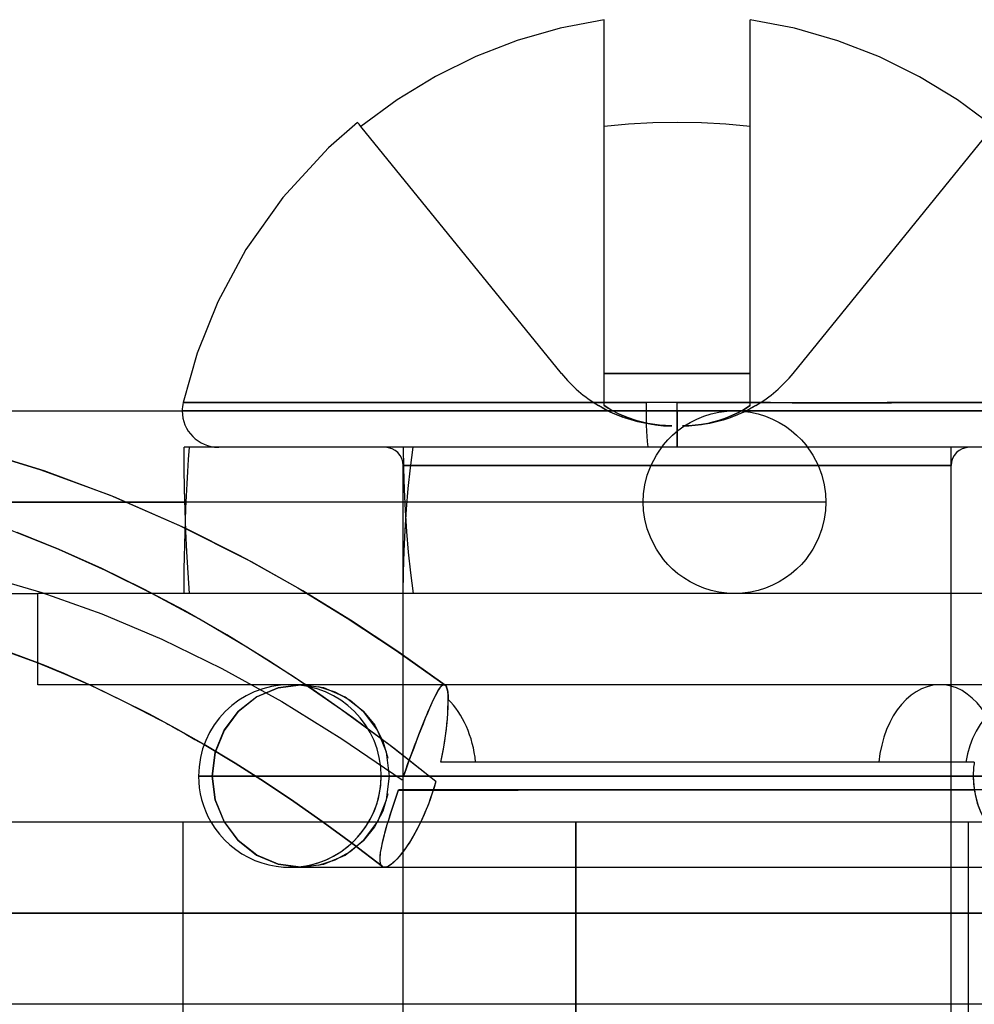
# Model space of a CAD drawing. Header units: millimetres. Extents: x -49.5 to 48, y -16 to 42.2.
# Tile 32 of 34: x 13 to 18.2, y 36.8 to 42.2. Entities that reach past the tile are written whole.
import ezdxf

# ---------------------------------------------------------------- set-up
doc = ezdxf.new("R2010")
doc.units = ezdxf.units.MM
doc.layers.add('MAIN-1', color=7, linetype='Continuous')
doc.layers.add('MAIN-2', color=7, linetype='Continuous')

msp = doc.modelspace()

# ---------------------------------------------------------------- linework, layer by layer
at = {"layer": 'MAIN-1'}
for p, q in [((16.2, 42.151), (15.9589, 42.1045)), ((16.2, 42.1041), (16.2, 42.151)), ((17.2424, 42.1041), (17, 42.151)), ((17, 42.1041), (17, 42.151)), ((15.9589, 42.1045), (15.7246, 42.0371)), ((16.2, 42.0358), (16.2, 42.1041)), ((17, 42.0358), (17, 42.1041)), ((17.479, 42.0358), (17.2424, 42.1041)), ((15.7246, 42.0371), (15.497, 41.9491)), ((16.2, 41.947), (16.2, 42.0358)), ((17, 41.947), (17, 42.0358)), ((17.7077, 41.947), (17.479, 42.0358)), ((15.497, 41.9491), (15.277, 41.8406)), ((16.2, 41.8389), (16.2, 41.947)), ((17, 41.8389), (17, 41.947)), ((17.9264, 41.8389), (17.7077, 41.947)), ((15.277, 41.8406), (15.0667, 41.7124)), ((16.2, 41.7118), (16.2, 41.8389)), ((17, 41.7118), (17, 41.8389)), ((18.1345, 41.7118), (17.9264, 41.8389)), ((15.0667, 41.7124), (14.8683, 41.5656)), ((16.2, 41.5656), (16.2, 41.7118)), ((17, 41.5656), (17, 41.7118)), ((18.3317, 41.5656), (18.1345, 41.7118)), ((14.85, 41.588), (14.6916, 41.4491)), ((14.8504, 41.5875), (14.8499, 41.5882)), ((14.8519, 41.5856), (14.8504, 41.5875)), ((14.8545, 41.5825), (14.8519, 41.5856)), ((14.8581, 41.5781), (14.8545, 41.5825)), ((14.8627, 41.5725), (14.8581, 41.5781)), ((14.8683, 41.5656), (14.8627, 41.5725)), ((16.3333, 41.5781), (16.2, 41.5656)), ((16.4667, 41.5856), (16.3333, 41.5781)), ((16.6, 41.5882), (16.4667, 41.5856)), ((16.7333, 41.5856), (16.6, 41.5882)), ((16.8667, 41.5781), (16.7333, 41.5856)), ((17, 41.5656), (16.8667, 41.5781)), ((14.6916, 41.4491), (14.4401, 41.1768)), ((14.4401, 41.1768), (14.2387, 40.8924)), ((14.2387, 40.8924), (14.0841, 40.6057)), ((14.0841, 40.6057), (13.9713, 40.3244)), ((13.9713, 40.3244), (13.8947, 40.054)), ((12.8408, 40.0093), (13.3789, 40.0093)), ((13.3789, 40.0093), (13.8896, 40.0093)), ((13.8896, 40.0093), (16.6, 40.0093)), ((16.6, 40.0093), (13.8896, 40.0093)), ((13.8975, 40.054), (13.8947, 40.054)), ((13.9063, 40.054), (13.8975, 40.054)), ((13.9214, 40.054), (13.9063, 40.054)), ((13.9429, 40.054), (13.9214, 40.054)), ((13.9711, 40.054), (13.9429, 40.054)), ((14.0062, 40.054), (13.9711, 40.054)), ((14.0483, 40.054), (14.0062, 40.054)), ((14.0976, 40.054), (14.0483, 40.054)), ((14.154, 40.054), (14.0976, 40.054)), ((14.2175, 40.054), (14.154, 40.054)), ((14.288, 40.054), (14.2175, 40.054)), ((14.3655, 40.054), (14.288, 40.054)), ((14.4496, 40.054), (14.3655, 40.054)), ((14.5401, 40.054), (14.4496, 40.054)), ((14.6366, 40.054), (14.5401, 40.054)), ((14.7388, 40.054), (14.6366, 40.054)), ((14.8463, 40.054), (14.7388, 40.054)), ((14.9585, 40.054), (14.8463, 40.054)), ((15.075, 40.054), (14.9585, 40.054)), ((15.1951, 40.054), (15.075, 40.054)), ((15.3184, 40.054), (15.1951, 40.054)), ((15.4442, 40.054), (15.3184, 40.054)), ((15.572, 40.054), (15.4442, 40.054)), ((15.7012, 40.054), (15.572, 40.054)), ((15.8312, 40.054), (15.7012, 40.054)), ((15.9615, 40.054), (15.8312, 40.054)), ((16.0915, 40.054), (15.9615, 40.054)), ((16.2208, 40.054), (16.0915, 40.054)), ((16.349, 40.054), (16.2208, 40.054)), ((16.4755, 40.054), (16.349, 40.054)), ((16.6, 40.054), (16.4755, 40.054)), ((16.6, 40.0093), (16.6, 40.054)), ((16.6, 40.054), (16.7247, 40.0539)), ((16.6, 40.0093), (16.6, 39.8093)), ((16.7106, 40.0093), (16.6, 40.0093)), ((16.6501, 40.0093), (16.6, 40.0093)), ((16.7012, 40.0093), (16.6501, 40.0093)), ((16.7531, 40.0093), (16.7012, 40.0093)), ((16.8255, 40.0093), (16.7106, 40.0093)), ((16.7247, 40.0539), (16.8517, 40.0539)), ((16.806, 40.0093), (16.7531, 40.0093)), ((16.8597, 40.0093), (16.806, 40.0093)), ((16.9446, 40.0093), (16.8255, 40.0093)), ((16.8517, 40.0539), (16.9806, 40.0538)), ((16.9143, 40.0093), (16.8597, 40.0093)), ((17.0678, 40.0093), (16.9446, 40.0093)), ((16.9806, 40.0538), (17.111, 40.0538)), ((17.195, 40.0093), (17.0678, 40.0093)), ((17.111, 40.0538), (17.2427, 40.0537)), ((17.3257, 40.0093), (17.195, 40.0093)), ((17.2427, 40.0537), (17.3751, 40.0537)), ((17.4597, 40.0093), (17.3257, 40.0093)), ((17.3751, 40.0537), (17.508, 40.0537)), ((17.5964, 40.0093), (17.4597, 40.0093)), ((17.508, 40.0537), (17.6409, 40.0537)), ((17.7352, 40.0093), (17.5964, 40.0093)), ((17.6409, 40.0537), (17.7731, 40.0537)), ((17.8755, 40.0093), (17.7352, 40.0093)), ((17.7731, 40.0537), (17.9042, 40.0538)), ((18.0163, 40.0093), (17.8755, 40.0093)), ((17.9042, 40.0538), (18.0336, 40.0539)), ((18.1566, 40.0093), (18.0163, 40.0093)), ((18.0336, 40.0539), (18.1607, 40.0539)), ((18.2953, 40.0093), (18.1566, 40.0093)), ((18.1607, 40.0539), (18.3107, 40.0539)), ((13.1332, 39.6808), (12.7462, 39.7988)), ((13.9006, 39.6946), (13.9, 39.8093)), ((19.3, 39.8093), (13.9, 39.8093)), ((13.9024, 39.58), (13.9006, 39.6946)), ((13.5147, 39.5387), (13.1332, 39.6808)), ((13.9055, 39.4654), (13.9024, 39.58)), ((13.9059, 39.3657), (13.5147, 39.5387)), ((13.5861, 39.5093), (13.9042, 39.5093)), ((13.9097, 39.351), (13.9055, 39.4654)), ((13.9052, 39.3427), (13.9074, 39.4093)), ((13.2136, 39.2498), (12.958, 39.3523)), ((13.9033, 39.276), (13.9052, 39.3427)), ((13.9152, 39.2367), (13.9097, 39.351)), ((13.9019, 39.2093), (13.9033, 39.276)), ((13.469, 39.1355), (13.2136, 39.2498)), ((13.9008, 39.1426), (13.9019, 39.2093)), ((13.9219, 39.1228), (13.9152, 39.2367)), ((13.7242, 39.0093), (13.469, 39.1355)), ((13.9002, 39.0759), (13.9008, 39.1426)), ((13.9298, 39.0093), (13.9219, 39.1228)), ((13.9, 39.0093), (13.9002, 39.0759)), ((20.1, 39.0093), (13.1, 39.0093)), ((13.1, 38.5093), (13.1, 39.0093)), ((12.7415, 38.7591), (13.1, 38.6296)), ((13.1, 38.6296), (12.7841, 38.7452)), ((20.1, 38.5093), (13.1, 38.5093)), ((13.5525, 38.4271), (13.3813, 38.5093)), ((13.7067, 38.3494), (13.5525, 38.4271)), ((13.7538, 38.3247), (13.7067, 38.3494)), ((13.7916, 38.3044), (13.7538, 38.3247)), ((13.8542, 38.2696), (13.7916, 38.3044)), ((13.7994, 38.3001), (13.811, 38.2938)), ((13.811, 38.2938), (13.8329, 38.2816)), ((13.8329, 38.2816), (13.8673, 38.2623)), ((14.0096, 38.181), (13.8542, 38.2696)), ((13.8673, 38.2623), (13.9105, 38.2378)), ((13.9105, 38.2378), (13.9591, 38.2101)), ((13.9591, 38.2101), (14.0096, 38.181)), ((13.9792, 38.0093), (19.146, 38.0093)), ((-23.9555, 37.7591), (16.0445, 37.7591)), ((16.0445, 37.7591), (21.0445, 37.7591)), ((16.0445, 37.7591), (16.0445, 33.7591))]:
    msp.add_line(p, q, dxfattribs=at)
for centre, radius, start, end in [((14.0896, 40.0093), 0.2, 167.0877, 180), ((14.0896, 40.0093), 0.2, 180, 269.254), ((14.4792, 38.0093), 0.5, 90, 180), ((14.4792, 38.0093), 0.5, 180, 210.0217)]:
    msp.add_arc(centre, radius, start, end, dxfattribs=at)
at = {"layer": 'MAIN-2'}
for p, q in [((15.9659, 40.2144), (14.8683, 41.5656)), ((16.2, 40.2144), (16.2, 41.5656)), ((17, 40.2144), (17, 41.5656)), ((17.2341, 40.2144), (18.3317, 41.5656)), ((15.9659, 40.2144), (15.9659, 40.2144)), ((15.9659, 40.2144), (15.9659, 40.2144)), ((16.2, 40.0379), (16.2, 40.2144)), ((17, 40.2144), (16.2, 40.2144)), ((16.2, 40.2144), (17, 40.2144)), ((17, 40.2144), (16.2, 40.2144)), ((16.2, 40.2144), (17, 40.2144)), ((17, 40.0379), (17, 40.2144)), ((17.2341, 40.2144), (17.2341, 40.2144)), ((17.2341, 40.2144), (17.2341, 40.2144)), ((16.4299, 40.0093), (13.8896, 40.0093)), ((16.4299, 40.0093), (13.8896, 40.0093)), ((13.8896, 40.0093), (14.7642, 40.0093)), ((13.8947, 40.054), (13.8982, 40.054)), ((13.8975, 40.054), (13.8947, 40.054)), ((13.8947, 40.054), (13.8982, 40.054)), ((13.9063, 40.054), (13.8975, 40.054)), ((13.8982, 40.054), (13.9091, 40.054)), ((13.8982, 40.054), (13.9091, 40.054)), ((13.9214, 40.054), (13.9063, 40.054)), ((13.9091, 40.054), (13.9277, 40.054)), ((13.9091, 40.054), (13.9277, 40.054)), ((13.9429, 40.054), (13.9214, 40.054)), ((13.9277, 40.054), (13.9544, 40.054)), ((13.9277, 40.054), (13.9544, 40.054)), ((13.9711, 40.054), (13.9429, 40.054)), ((13.9544, 40.054), (13.9894, 40.054)), ((13.9544, 40.054), (13.9894, 40.054)), ((14.0062, 40.054), (13.9711, 40.054)), ((13.9894, 40.054), (14.0328, 40.054)), ((13.9894, 40.054), (14.0328, 40.054)), ((14.0483, 40.054), (14.0062, 40.054)), ((14.0328, 40.054), (14.0849, 40.054)), ((14.0328, 40.054), (14.0849, 40.054)), ((14.0976, 40.054), (14.0483, 40.054)), ((14.0849, 40.054), (14.1456, 40.054)), ((14.0849, 40.054), (14.1456, 40.054)), ((14.154, 40.054), (14.0976, 40.054)), ((14.1456, 40.054), (14.215, 40.054)), ((14.1456, 40.054), (14.215, 40.054)), ((14.2175, 40.054), (14.154, 40.054)), ((14.215, 40.054), (14.2928, 40.054)), ((14.215, 40.054), (14.2928, 40.054)), ((14.288, 40.054), (14.2175, 40.054)), ((14.3655, 40.054), (14.288, 40.054)), ((14.2928, 40.054), (14.3789, 40.054)), ((14.2928, 40.054), (14.3789, 40.054)), ((14.4496, 40.054), (14.3655, 40.054)), ((14.3789, 40.054), (14.4729, 40.054)), ((14.3789, 40.054), (14.4729, 40.054)), ((14.5401, 40.054), (14.4496, 40.054)), ((14.4729, 40.054), (14.5745, 40.054)), ((14.4729, 40.054), (14.5745, 40.054)), ((14.6366, 40.054), (14.5401, 40.054)), ((14.5745, 40.054), (14.6831, 40.054)), ((14.5745, 40.054), (14.6831, 40.054)), ((14.7388, 40.054), (14.6366, 40.054)), ((14.6831, 40.054), (14.7982, 40.054)), ((14.6831, 40.054), (14.7982, 40.054)), ((14.8463, 40.054), (14.7388, 40.054)), ((14.7642, 40.0093), (15.5132, 40.0093)), ((14.7982, 40.054), (14.9192, 40.054)), ((14.7982, 40.054), (14.9192, 40.054)), ((14.9585, 40.054), (14.8463, 40.054)), ((14.9192, 40.054), (15.0453, 40.054)), ((14.9192, 40.054), (15.0453, 40.054)), ((15.075, 40.054), (14.9585, 40.054)), ((15.0453, 40.054), (15.1759, 40.054)), ((15.0453, 40.054), (15.1759, 40.054)), ((15.1951, 40.054), (15.075, 40.054)), ((15.1759, 40.054), (15.3103, 40.054)), ((15.1759, 40.054), (15.3103, 40.054)), ((15.3184, 40.054), (15.1951, 40.054)), ((15.3103, 40.054), (15.4476, 40.054)), ((15.3103, 40.054), (15.4476, 40.054)), ((15.4442, 40.054), (15.3184, 40.054)), ((15.572, 40.054), (15.4442, 40.054)), ((15.4476, 40.054), (15.5871, 40.054)), ((15.4476, 40.054), (15.5871, 40.054)), ((15.5132, 40.0093), (16.1141, 40.0093)), ((15.7012, 40.054), (15.572, 40.054)), ((15.5871, 40.054), (15.7281, 40.054)), ((15.5871, 40.054), (15.7281, 40.054)), ((15.8312, 40.054), (15.7012, 40.054)), ((15.7281, 40.054), (15.8697, 40.054)), ((15.7281, 40.054), (15.8697, 40.054)), ((15.9615, 40.054), (15.8312, 40.054)), ((15.8697, 40.054), (16.0114, 40.054)), ((15.8697, 40.054), (16.0114, 40.054)), ((16.0915, 40.054), (15.9615, 40.054)), ((16.0114, 40.054), (16.1525, 40.054)), ((16.0114, 40.054), (16.1525, 40.054)), ((16.2208, 40.054), (16.0915, 40.054)), ((16.1141, 40.0093), (16.5541, 40.0093)), ((16.1525, 40.054), (16.2923, 40.054)), ((16.1525, 40.054), (16.2923, 40.054)), ((16.2038, 40.0182), (16.1691, 40.0379)), ((16.1691, 40.0379), (16.1883, 40.0267)), ((16.1883, 40.0267), (16.2078, 40.0161)), ((16.2371, 40.0154), (16.2, 40.0379)), ((16.2, 40.0379), (16.2217, 40.0243)), ((16.2371, 40.0154), (16.2, 40.0379)), ((16.2, 40.0379), (16.2217, 40.0243)), ((16.2391, 40.0004), (16.2038, 40.0182)), ((16.2078, 40.0161), (16.2274, 40.0061)), ((16.349, 40.054), (16.2208, 40.054)), ((16.2217, 40.0243), (16.2458, 40.0105)), ((16.2217, 40.0243), (16.2458, 40.0105)), ((16.2795, 39.9933), (16.2371, 40.0154)), ((16.2795, 39.9933), (16.2371, 40.0154)), ((16.2458, 40.0105), (16.2723, 39.9968)), ((16.2458, 40.0105), (16.2723, 39.9968)), ((16.2923, 40.054), (16.4302, 40.054)), ((16.2923, 40.054), (16.4302, 40.054)), ((16.4755, 40.054), (16.349, 40.054)), ((16.4545, 40.0541), (16.4302, 40.054)), ((16.4545, 40.0541), (16.4302, 40.054)), ((16.4787, 40.0542), (16.4545, 40.0541)), ((16.4787, 40.0542), (16.4545, 40.0541)), ((16.6, 40.054), (16.4755, 40.054)), ((16.503, 40.0542), (16.4787, 40.0542)), ((16.503, 40.0542), (16.4787, 40.0542)), ((16.5272, 40.0542), (16.503, 40.0542)), ((16.5272, 40.0542), (16.503, 40.0542)), ((16.5515, 40.0542), (16.5272, 40.0542)), ((16.5515, 40.0542), (16.5272, 40.0542)), ((16.5757, 40.0541), (16.5515, 40.0542)), ((16.5757, 40.0541), (16.5515, 40.0542)), ((16.5541, 40.0093), (16.8236, 40.0093)), ((16.6, 40.054), (16.5757, 40.0541)), ((16.6, 40.054), (16.5757, 40.0541)), ((16.6, 40.0093), (16.6, 40.054)), ((16.7247, 40.0539), (16.6, 40.054)), ((16.6, 40.0093), (16.6, 40.054)), ((16.6, 40.0093), (16.6, 40.054)), ((16.6, 40.054), (16.7222, 40.0539)), ((16.7223, 40.0539), (16.6, 40.054)), ((16.6, 39.8093), (16.6, 40.0093)), ((16.6, 40.0093), (16.7106, 40.0093)), ((16.6, 40.0093), (16.6, 39.8093)), ((16.6, 39.8093), (16.6, 40.0093)), ((16.6, 40.0093), (16.7088, 40.0093)), ((16.7088, 40.0093), (16.8218, 40.0093)), ((16.7106, 40.0093), (16.8255, 40.0093)), ((16.7222, 40.0539), (16.8467, 40.0539)), ((16.8467, 40.0539), (16.7223, 40.0539)), ((16.8517, 40.0539), (16.7247, 40.0539)), ((16.831, 40.0093), (16.7947, 40.0093)), ((16.8218, 40.0093), (16.9389, 40.0093)), ((16.8236, 40.0093), (16.9144, 40.0093)), ((16.8255, 40.0093), (16.9446, 40.0093)), ((16.8609, 40.0093), (16.831, 40.0093)), ((16.8467, 40.0539), (16.973, 40.0538)), ((16.973, 40.0538), (16.8467, 40.0539)), ((16.9806, 40.0538), (16.8517, 40.0539)), ((16.8842, 40.0093), (16.8609, 40.0093)), ((16.871, 40.0074), (16.9144, 40.0093)), ((16.9009, 40.0093), (16.8842, 40.0093)), ((16.911, 40.0093), (16.9009, 40.0093)), ((16.9144, 40.0093), (16.911, 40.0093)), ((17.0346, 40.0093), (16.9143, 40.0093)), ((16.9144, 40.0093), (16.9578, 40.0074)), ((16.9354, 40.0004), (16.968, 40.0182)), ((16.968, 40.0182), (16.9354, 40.0004)), ((16.9354, 40.0004), (16.968, 40.0182)), ((16.968, 40.0182), (16.9354, 40.0004)), ((16.9389, 40.0093), (17.06, 40.0093)), ((16.9446, 40.0093), (17.0678, 40.0093)), ((16.9963, 40.0182), (16.961, 40.0004)), ((16.968, 40.0182), (17, 40.0379)), ((17, 40.0379), (16.968, 40.0182)), ((16.968, 40.0182), (17, 40.0379)), ((17, 40.0379), (16.968, 40.0182)), ((16.973, 40.0538), (17.1007, 40.0538)), ((17.1008, 40.0538), (16.973, 40.0538)), ((16.9929, 40.0164), (16.9736, 40.0065)), ((16.9929, 40.0164), (16.9736, 40.0065)), ((17.111, 40.0538), (16.9806, 40.0538)), ((17.012, 40.0268), (16.9929, 40.0164)), ((17.012, 40.0268), (16.9929, 40.0164)), ((17.0309, 40.0379), (16.9963, 40.0182)), ((17.0309, 40.0379), (17.012, 40.0268)), ((17.0309, 40.0379), (17.012, 40.0268)), ((17.1587, 40.0093), (17.0346, 40.0093)), ((17.06, 40.0093), (17.1849, 40.0093)), ((17.0678, 40.0093), (17.195, 40.0093)), ((17.1007, 40.0538), (17.2297, 40.0537)), ((17.2297, 40.0537), (17.1008, 40.0538)), ((17.2427, 40.0537), (17.111, 40.0538)), ((17.2864, 40.0093), (17.1587, 40.0093)), ((17.1849, 40.0093), (17.3133, 40.0093)), ((17.195, 40.0093), (17.3257, 40.0093)), ((17.2297, 40.0537), (17.3595, 40.0537)), ((17.3595, 40.0537), (17.2297, 40.0537)), ((17.3751, 40.0537), (17.2427, 40.0537)), ((17.4174, 40.0093), (17.2864, 40.0093)), ((17.3133, 40.0093), (17.4449, 40.0093)), ((17.3257, 40.0093), (17.4597, 40.0093)), ((17.3595, 40.0537), (17.4898, 40.0537)), ((17.4898, 40.0537), (17.3595, 40.0537)), ((17.5081, 40.0537), (17.3751, 40.0537)), ((17.5511, 40.0093), (17.4174, 40.0093)), ((17.4449, 40.0093), (17.5792, 40.0093)), ((17.4597, 40.0093), (17.5964, 40.0093)), ((17.4898, 40.0537), (17.6201, 40.0537)), ((17.6201, 40.0537), (17.4898, 40.0537)), ((17.6409, 40.0537), (17.5081, 40.0537)), ((17.6872, 40.0093), (17.5511, 40.0093)), ((17.5792, 40.0093), (17.7156, 40.0093)), ((17.5964, 40.0093), (17.7352, 40.0093)), ((17.75, 40.0538), (17.6201, 40.0537)), ((17.6201, 40.0537), (17.7498, 40.0537)), ((17.7732, 40.0538), (17.6409, 40.0537)), ((17.8249, 40.0093), (17.6872, 40.0093)), ((17.7156, 40.0093), (17.8535, 40.0093)), ((17.7352, 40.0093), (17.8755, 40.0093)), ((17.7498, 40.0537), (17.8786, 40.0538)), ((17.8787, 40.0538), (17.75, 40.0538)), ((17.9043, 40.0538), (17.7732, 40.0538)), ((17.9634, 40.0093), (17.8249, 40.0093)), ((17.8535, 40.0093), (17.9921, 40.0093)), ((17.8755, 40.0093), (18.0163, 40.0093)), ((17.8786, 40.0538), (18.0059, 40.0539)), ((18.006, 40.0539), (17.8787, 40.0538)), ((18.0337, 40.0539), (17.9043, 40.0538)), ((18.1018, 40.0093), (17.9634, 40.0093)), ((17.9921, 40.0093), (18.1304, 40.0093)), ((18.0059, 40.0539), (18.131, 40.0539)), ((18.1311, 40.0539), (18.006, 40.0539)), ((18.0163, 40.0093), (18.1566, 40.0093)), ((18.1607, 40.0539), (18.0337, 40.0539)), ((18.2391, 40.0093), (18.1018, 40.0093)), ((18.1304, 40.0093), (18.2674, 40.0093)), ((18.131, 40.0539), (18.2667, 40.0539)), ((18.2667, 40.0539), (18.1311, 40.0539)), ((18.1566, 40.0093), (18.2953, 40.0093)), ((18.3107, 40.0539), (18.1607, 40.0539)), ((16.2274, 40.0061), (16.2472, 39.9967)), ((16.2749, 39.9847), (16.2391, 40.0004)), ((16.2472, 39.9967), (16.275, 39.9846)), ((16.2723, 39.9968), (16.3012, 39.9834)), ((16.2723, 39.9968), (16.3012, 39.9834)), ((16.3111, 39.9708), (16.2749, 39.9847)), ((16.275, 39.9846), (16.3031, 39.9737)), ((16.3272, 39.9726), (16.2795, 39.9933)), ((16.3272, 39.9726), (16.2795, 39.9933)), ((16.3012, 39.9834), (16.3325, 39.9706)), ((16.3012, 39.9834), (16.3325, 39.9706)), ((16.3476, 39.9589), (16.3111, 39.9708)), ((16.3803, 39.9543), (16.3272, 39.9726)), ((16.3803, 39.9543), (16.3272, 39.9726)), ((16.3325, 39.9706), (16.3663, 39.9588)), ((16.3325, 39.9706), (16.3663, 39.9588)), ((16.3845, 39.9489), (16.3476, 39.9589)), ((16.3663, 39.9588), (16.4024, 39.9481)), ((16.3663, 39.9588), (16.4024, 39.9481)), ((16.4386, 39.9395), (16.3803, 39.9543)), ((16.4386, 39.9395), (16.3803, 39.9543)), ((16.6701, 39.9455), (16.7068, 39.9641)), ((16.7068, 39.9641), (16.7456, 39.9799)), ((16.7456, 39.9799), (16.7861, 39.9925)), ((16.7861, 39.9925), (16.8281, 40.0018)), ((16.8011, 39.9489), (16.8352, 39.9589)), ((16.8011, 39.9489), (16.8352, 39.9589)), ((16.8354, 39.9588), (16.8014, 39.9488)), ((16.8354, 39.9588), (16.8014, 39.9488)), ((16.8525, 39.9588), (16.8157, 39.9488)), ((16.8281, 40.0018), (16.871, 40.0074)), ((16.8352, 39.9589), (16.8689, 39.9708)), ((16.8352, 39.9589), (16.8689, 39.9708)), ((16.8691, 39.9708), (16.8354, 39.9588)), ((16.8691, 39.9708), (16.8354, 39.9588)), ((16.8891, 39.9708), (16.8525, 39.9588)), ((16.8689, 39.9708), (16.9023, 39.9847)), ((16.8689, 39.9708), (16.9023, 39.9847)), ((16.9025, 39.9846), (16.8691, 39.9708)), ((16.9025, 39.9846), (16.8691, 39.9708)), ((16.9253, 39.9846), (16.8891, 39.9708)), ((16.9256, 39.9849), (16.8969, 39.9737)), ((16.9256, 39.9849), (16.8969, 39.9737)), ((16.9023, 39.9847), (16.9354, 40.0004)), ((16.9023, 39.9847), (16.9354, 40.0004)), ((16.9354, 40.0004), (16.9025, 39.9846)), ((16.9354, 40.0004), (16.9025, 39.9846)), ((16.961, 40.0004), (16.9253, 39.9846)), ((16.9541, 39.9973), (16.9256, 39.9849)), ((16.9541, 39.9973), (16.9256, 39.9849)), ((16.9736, 40.0065), (16.9541, 39.9973)), ((16.9736, 40.0065), (16.9541, 39.9973)), ((16.9578, 40.0074), (17.0007, 40.0018)), ((17.0007, 40.0018), (17.0426, 39.9925)), ((17.0426, 39.9925), (17.0832, 39.9799)), ((17.0832, 39.9799), (17.122, 39.9641)), ((17.122, 39.9641), (17.1586, 39.9455)), ((16.4216, 39.9407), (16.3845, 39.9489)), ((16.4024, 39.9481), (16.441, 39.9391)), ((16.4024, 39.9481), (16.441, 39.9391)), ((16.4588, 39.9343), (16.4216, 39.9407)), ((16.5023, 39.9297), (16.4386, 39.9395)), ((16.5023, 39.9297), (16.4386, 39.9395)), ((16.441, 39.9391), (16.482, 39.9322)), ((16.441, 39.9391), (16.482, 39.9322)), ((16.4962, 39.9298), (16.4588, 39.9343)), ((16.482, 39.9322), (16.5255, 39.9277)), ((16.482, 39.9322), (16.5255, 39.9277)), ((16.5337, 39.9271), (16.4962, 39.9298)), ((16.5713, 39.9262), (16.5023, 39.9297)), ((16.5713, 39.9262), (16.5023, 39.9297)), ((16.5255, 39.9277), (16.5713, 39.9262)), ((16.5255, 39.9277), (16.5713, 39.9262)), ((16.5713, 39.9262), (16.5337, 39.9271)), ((16.5638, 39.9262), (16.5651, 39.9262)), ((16.5651, 39.9262), (16.5663, 39.9262)), ((16.5663, 39.9262), (16.5675, 39.9262)), ((16.5675, 39.9262), (16.5687, 39.9262)), ((16.5687, 39.9262), (16.57, 39.9262)), ((16.57, 39.9262), (16.5712, 39.9262)), ((16.575, 39.8765), (16.6041, 39.9013)), ((16.6041, 39.9013), (16.6358, 39.9245)), ((16.6287, 39.9262), (16.6634, 39.9271)), ((16.6287, 39.9262), (16.6634, 39.9271)), ((16.6635, 39.927), (16.6287, 39.9262)), ((16.6662, 39.927), (16.6287, 39.9262)), ((16.6635, 39.927), (16.6287, 39.9262)), ((16.6358, 39.9245), (16.6701, 39.9455)), ((16.6634, 39.9271), (16.698, 39.9298)), ((16.6634, 39.9271), (16.698, 39.9298)), ((16.6982, 39.9297), (16.6635, 39.927)), ((16.6982, 39.9297), (16.6635, 39.927)), ((16.7038, 39.9297), (16.6662, 39.927)), ((16.698, 39.9298), (16.7325, 39.9343)), ((16.698, 39.9298), (16.7325, 39.9343)), ((16.7328, 39.9342), (16.6982, 39.9297)), ((16.7328, 39.9342), (16.6982, 39.9297)), ((16.7412, 39.9342), (16.7038, 39.9297)), ((16.7325, 39.9343), (16.7669, 39.9407)), ((16.7325, 39.9343), (16.7669, 39.9407)), ((16.7672, 39.9406), (16.7328, 39.9342)), ((16.7672, 39.9406), (16.7328, 39.9342)), ((16.7785, 39.9406), (16.7412, 39.9342)), ((16.7669, 39.9407), (16.8011, 39.9489)), ((16.7669, 39.9407), (16.8011, 39.9489)), ((16.8014, 39.9488), (16.7672, 39.9406)), ((16.8014, 39.9488), (16.7672, 39.9406)), ((16.8157, 39.9488), (16.7785, 39.9406)), ((17.1586, 39.9455), (17.1929, 39.9245)), ((17.1929, 39.9245), (17.2247, 39.9013)), ((17.2247, 39.9013), (17.2537, 39.8765)), ((16.5251, 39.8231), (16.5487, 39.8503)), ((16.5487, 39.8503), (16.575, 39.8765)), ((17.2537, 39.8765), (17.28, 39.8503)), ((17.28, 39.8503), (17.3036, 39.8231)), ((12.7358, 39.8017), (13.116, 39.6866)), ((13.925, 39.7429), (13.9298, 39.8093)), ((15.1, 39.8093), (15.1011, 39.6938)), ((15.1, 39.8093), (15.1011, 39.6938)), ((15.14, 39.6974), (15.1543, 39.8093)), ((15.14, 39.6974), (15.1543, 39.8093)), ((16.486, 39.7671), (16.5251, 39.8231)), ((17.3036, 39.8231), (17.3427, 39.7671)), ((18.1, 39.0093), (18.1, 39.8093)), ((18.1, 39.0093), (18.1, 39.8093)), ((13.9207, 39.6764), (13.925, 39.7429)), ((16.4568, 39.7108), (16.486, 39.7671)), ((17.3427, 39.7671), (17.3719, 39.7108)), ((13.116, 39.6866), (13.4956, 39.5464)), ((15.1, 39.7093), (18.1, 39.7093)), ((15.1, 32.1093), (15.1, 39.7093)), ((15.1, 39.7093), (18.1, 39.7093)), ((18.1, 39.7093), (15.1, 39.7093)), ((15.1, 39.7093), (18.1, 39.7093)), ((15.1011, 39.6938), (15.1045, 39.5783)), ((15.1011, 39.6938), (15.1045, 39.5783)), ((15.1278, 39.5843), (15.14, 39.6974)), ((15.1278, 39.5843), (15.14, 39.6974)), ((16.4364, 39.656), (16.4568, 39.7108)), ((17.3719, 39.7108), (17.3924, 39.656)), ((18.1, 32.1093), (18.1, 39.7093)), ((13.9167, 39.6097), (13.9207, 39.6764)), ((16.4234, 39.6036), (16.4364, 39.656)), ((17.3924, 39.656), (17.4054, 39.6036)), ((13.9132, 39.543), (13.9167, 39.6097)), ((15.1045, 39.5783), (15.11, 39.4631)), ((15.1045, 39.5783), (15.11, 39.4631)), ((15.1178, 39.4703), (15.1278, 39.5843)), ((15.1178, 39.4703), (15.1278, 39.5843)), ((16.4164, 39.5546), (16.4234, 39.6036)), ((17.4054, 39.6036), (17.4123, 39.5546)), ((13.4956, 39.5464), (13.8746, 39.381)), ((13.9101, 39.4762), (13.9132, 39.543)), ((16.4144, 39.5093), (16.4164, 39.5546)), ((17.4123, 39.5546), (17.4144, 39.5093)), ((16.4144, 39.5093), (10.4407, 39.5093)), ((11.2104, 39.5093), (13.5861, 39.5093)), ((17.4144, 39.5093), (11.2104, 39.5093)), ((13.9074, 39.4093), (13.9101, 39.4762)), ((15.11, 39.3555), (15.1178, 39.4703)), ((15.11, 39.3555), (15.1178, 39.4703)), ((16.4164, 39.4639), (16.4144, 39.5093)), ((17.4144, 39.5093), (17.4123, 39.4639)), ((15.11, 39.4631), (15.1178, 39.3483)), ((15.11, 39.4631), (15.1178, 39.3483)), ((16.4234, 39.4149), (16.4164, 39.4639)), ((16.4364, 39.3626), (16.4234, 39.4149)), ((17.4054, 39.4149), (17.3924, 39.3626)), ((17.4123, 39.4639), (17.4054, 39.4149)), ((13.8746, 39.381), (14.2529, 39.1905)), ((14.2007, 39.2183), (13.9059, 39.3657)), ((16.4568, 39.3077), (16.4364, 39.3626)), ((17.3924, 39.3626), (17.3719, 39.3077)), ((13.2155, 39.2499), (12.9853, 39.3428)), ((15.1045, 39.2402), (15.11, 39.3555)), ((15.1045, 39.2402), (15.11, 39.3555)), ((15.1178, 39.3483), (15.1278, 39.2342)), ((15.1178, 39.3483), (15.1278, 39.2342)), ((16.486, 39.2514), (16.4568, 39.3077)), ((17.3719, 39.3077), (17.3427, 39.2514)), ((13.4456, 39.1473), (13.2155, 39.2499)), ((14.269, 39.1817), (14.2007, 39.2183)), ((15.1011, 39.1247), (15.1045, 39.2402)), ((15.1011, 39.1247), (15.1045, 39.2402)), ((15.1278, 39.2342), (15.14, 39.1211)), ((15.1278, 39.2342), (15.14, 39.1211)), ((16.5251, 39.1954), (16.486, 39.2514)), ((17.3427, 39.2514), (17.3036, 39.1954)), ((13.6755, 39.0351), (13.4456, 39.1473)), ((14.2529, 39.1905), (14.5228, 39.0389)), ((14.5506, 39.0226), (14.269, 39.1817)), ((16.5487, 39.1682), (16.5251, 39.1954)), ((16.575, 39.142), (16.5487, 39.1682)), ((17.28, 39.1682), (17.2537, 39.142)), ((17.3036, 39.1954), (17.28, 39.1682)), ((12.7932, 39.1092), (13.1211, 39.0136)), ((12.7932, 39.1092), (13.1211, 39.0136)), ((15.1, 39.0093), (15.1011, 39.1247)), ((15.1, 39.0093), (15.1011, 39.1247)), ((15.14, 39.1211), (15.1543, 39.0093)), ((15.14, 39.1211), (15.1543, 39.0093)), ((16.6041, 39.1172), (16.575, 39.142)), ((16.6358, 39.094), (16.6041, 39.1172)), ((16.6701, 39.073), (16.6358, 39.094)), ((17.1929, 39.094), (17.1586, 39.073)), ((17.2247, 39.1172), (17.1929, 39.094)), ((17.2537, 39.142), (17.2247, 39.1172)), ((14.5228, 39.0389), (14.7922, 38.8745)), ((16.7068, 39.0544), (16.6701, 39.073)), ((16.7456, 39.0386), (16.7068, 39.0544)), ((16.7861, 39.026), (16.7456, 39.0386)), ((17.0832, 39.0386), (17.0426, 39.026)), ((17.122, 39.0544), (17.0832, 39.0386)), ((17.1586, 39.073), (17.122, 39.0544)), ((12.7977, 39.0093), (13.1, 39.0093)), ((13.1211, 39.0136), (13.4492, 38.8966)), ((13.1211, 39.0136), (13.4492, 38.8966)), ((13.9053, 38.9132), (13.6755, 39.0351)), ((13.9841, 38.8684), (13.7242, 39.0093)), ((14.8107, 38.8627), (14.5506, 39.0226)), ((15.1, 38.5093), (15.1, 39.0093)), ((15.1, 38.5093), (15.1, 39.0093)), ((16.8281, 39.0168), (16.7861, 39.026)), ((16.871, 39.0111), (16.8281, 39.0168)), ((16.9144, 39.0093), (16.871, 39.0111)), ((16.9578, 39.0111), (16.9144, 39.0093)), ((17.0007, 39.0168), (16.9578, 39.0111)), ((17.0426, 39.026), (17.0007, 39.0168)), ((18.1, 38.5093), (18.1, 39.0093)), ((18.1, 38.5093), (18.1, 39.0093)), ((13.4492, 38.8966), (13.7775, 38.7581)), ((13.4492, 38.8966), (13.7775, 38.7581)), ((14.1349, 38.7817), (13.9053, 38.9132)), ((14.2437, 38.7152), (13.9841, 38.8684)), ((14.7922, 38.8745), (15.0611, 38.6973)), ((15.0704, 38.691), (14.8107, 38.8627)), ((14.3642, 38.6405), (14.1349, 38.7817)), ((13.7775, 38.7581), (14.1061, 38.5981)), ((13.7775, 38.7581), (14.1061, 38.5981)), ((14.503, 38.5497), (14.2437, 38.7152)), ((15.0611, 38.6973), (15.3295, 38.5073)), ((15.3295, 38.5073), (15.0704, 38.691)), ((13.1, 38.6296), (13.2498, 38.5676)), ((13.1466, 38.6108), (13.1, 38.6296)), ((13.1934, 38.5915), (13.1466, 38.6108)), ((14.5933, 38.4897), (14.3642, 38.6405)), ((13.2403, 38.5716), (13.1934, 38.5915)), ((13.2874, 38.5513), (13.2403, 38.5716)), ((13.2498, 38.5676), (13.4003, 38.5005)), ((14.1061, 38.5981), (14.4349, 38.4166)), ((14.1061, 38.5981), (14.4349, 38.4166)), ((13.3344, 38.5305), (13.2874, 38.5513)), ((13.3813, 38.5093), (13.3344, 38.5305)), ((13.4003, 38.5005), (13.5762, 38.4154)), ((14.4146, 38.4919), (14.5401, 38.5093)), ((14.5398, 38.5093), (14.4146, 38.492)), ((14.762, 38.372), (14.503, 38.5497)), ((14.6652, 38.4918), (14.5398, 38.5093)), ((14.6346, 38.4994), (14.7253, 38.4709)), ((15.3075, 38.5002), (15.3008, 38.4919)), ((15.3042, 38.4964), (15.3098, 38.5026)), ((15.3136, 38.5057), (15.3075, 38.5002)), ((15.3098, 38.5026), (15.315, 38.5067)), ((15.3192, 38.5088), (15.3136, 38.5057)), ((15.315, 38.5067), (15.3198, 38.5089)), ((15.3244, 38.5094), (15.3192, 38.5088)), ((15.3198, 38.5089), (15.3244, 38.5093)), ((15.3254, 38.5092), (15.3244, 38.5094)), ((15.3244, 38.5093), (15.3254, 38.5092)), ((15.3254, 38.5092), (15.3264, 38.5089)), ((15.3265, 38.5089), (15.3254, 38.5092)), ((15.3264, 38.5089), (15.3274, 38.5085)), ((15.3275, 38.5085), (15.3265, 38.5089)), ((15.3274, 38.5085), (15.3284, 38.508)), ((15.3284, 38.508), (15.3275, 38.5085)), ((15.3284, 38.508), (15.3294, 38.5074)), ((15.3294, 38.5074), (15.3284, 38.508)), ((15.3294, 38.5074), (15.3301, 38.5068)), ((15.3302, 38.5067), (15.3294, 38.5074)), ((15.3301, 38.5068), (15.3333, 38.5033)), ((15.3339, 38.5024), (15.3302, 38.5067)), ((15.3333, 38.5033), (15.3363, 38.4979)), ((15.3375, 38.4953), (15.3339, 38.5024)), ((14.2973, 38.442), (14.4146, 38.4919)), ((14.4146, 38.492), (14.2976, 38.4423)), ((14.8222, 38.3293), (14.5933, 38.4897)), ((14.7824, 38.4419), (14.6652, 38.4918)), ((14.7253, 38.4709), (14.8092, 38.425)), ((15.2761, 38.4494), (15.2661, 38.429)), ((15.2675, 38.4318), (15.2763, 38.4497)), ((15.2856, 38.467), (15.2761, 38.4494)), ((15.2763, 38.4497), (15.2844, 38.465)), ((15.2844, 38.465), (15.2916, 38.4775)), ((15.2936, 38.4809), (15.2856, 38.467)), ((15.2916, 38.4775), (15.2982, 38.488)), ((15.3008, 38.4919), (15.2936, 38.4809)), ((15.2982, 38.488), (15.3042, 38.4964)), ((15.3363, 38.4979), (15.3392, 38.4901)), ((15.3407, 38.4849), (15.3375, 38.4953)), ((15.3392, 38.4901), (15.3417, 38.4796)), ((15.3433, 38.4708), (15.3407, 38.4849)), ((15.3417, 38.4796), (15.3437, 38.4661)), ((15.3451, 38.4522), (15.3433, 38.4708)), ((15.3437, 38.4661), (15.3452, 38.4492)), ((15.3459, 38.4285), (15.3451, 38.4522)), ((15.3452, 38.4492), (15.3459, 38.4285)), ((13.5762, 38.4154), (13.7187, 38.3432)), ((14.2976, 38.4423), (14.1964, 38.3629)), ((14.1965, 38.3631), (14.2973, 38.442)), ((14.4349, 38.4166), (14.7642, 38.2134)), ((14.4349, 38.4166), (14.7642, 38.2134)), ((14.8831, 38.3629), (14.7824, 38.4419)), ((14.8092, 38.425), (14.8832, 38.3628)), ((15.2388, 38.3679), (15.2488, 38.3908)), ((15.2554, 38.406), (15.2443, 38.3809)), ((15.2488, 38.3908), (15.2584, 38.4122)), ((15.2661, 38.429), (15.2554, 38.406)), ((15.2584, 38.4122), (15.2675, 38.4318)), ((15.3447, 38.3826), (15.3453, 38.4071)), ((15.3453, 38.4071), (15.3459, 38.4285)), ((15.3454, 38.3869), (15.3459, 38.4108)), ((15.3459, 38.4108), (15.3459, 38.4285)), ((13.7187, 38.3432), (13.7604, 38.3211)), ((14.1964, 38.3629), (14.1192, 38.2592)), ((14.1197, 38.2597), (14.1965, 38.3631)), ((15.0207, 38.182), (14.762, 38.372)), ((14.9599, 38.2596), (14.8831, 38.3629)), ((14.8832, 38.3628), (14.9436, 38.2869)), ((15.218, 38.3182), (15.2286, 38.3436)), ((15.2327, 38.3538), (15.2209, 38.3253)), ((15.2286, 38.3436), (15.2388, 38.3679)), ((15.2443, 38.3809), (15.2327, 38.3538)), ((15.3418, 38.3198), (15.3437, 38.3527)), ((15.3419, 38.3207), (15.3441, 38.3553)), ((15.3437, 38.3527), (15.3447, 38.3826)), ((15.3441, 38.3553), (15.3454, 38.3869)), ((13.7604, 38.3211), (13.7994, 38.3001)), ((15.0507, 38.1593), (14.8222, 38.3293)), ((14.9436, 38.2869), (14.9883, 38.2007)), ((15.2088, 38.2956), (15.1966, 38.2648)), ((15.1966, 38.2648), (15.2074, 38.2919)), ((15.2074, 38.2919), (15.218, 38.3182)), ((15.2209, 38.3253), (15.2088, 38.2956)), ((15.334, 38.2431), (15.3387, 38.2846)), ((15.3367, 38.2661), (15.3396, 38.2943)), ((15.3387, 38.2846), (15.3418, 38.3198)), ((15.3396, 38.2943), (15.3419, 38.3207)), ((14.1192, 38.2592), (14.0708, 38.1389)), ((14.071, 38.1393), (14.1197, 38.2597)), ((15.0085, 38.1392), (14.9599, 38.2596)), ((15.1838, 38.2322), (15.1707, 38.1977)), ((15.1739, 38.2063), (15.1854, 38.2362)), ((15.1966, 38.2648), (15.1838, 38.2322)), ((15.1854, 38.2362), (15.1966, 38.2648)), ((15.3261, 38.1922), (15.3318, 38.2291)), ((15.3278, 38.1995), (15.334, 38.2431)), ((15.3318, 38.2291), (15.3367, 38.2661)), ((14.0096, 38.181), (14.1795, 38.0789)), ((14.1796, 38.0789), (14.0096, 38.181)), ((14.7642, 38.2134), (15.094, 37.9886)), ((14.7642, 38.2134), (15.094, 37.9886)), ((14.9883, 38.2007), (15.0159, 38.1073)), ((15.279, 37.9798), (15.0207, 38.182)), ((15.1502, 38.1431), (15.1622, 38.1752)), ((15.1707, 38.1977), (15.1571, 38.1617)), ((15.1622, 38.1752), (15.1739, 38.2063)), ((15.3198, 38.1558), (15.3261, 38.1922)), ((15.3206, 38.158), (15.3278, 38.1995)), ((14.054, 38.0093), (14.071, 38.1393)), ((14.0708, 38.1389), (14.054, 38.0093)), ((15.0255, 38.0093), (15.0085, 38.1392)), ((15.279, 37.9798), (15.0507, 38.1593)), ((15.1433, 38.1246), (15.1294, 38.0866)), ((15.1381, 38.1102), (15.1502, 38.1431)), ((15.1571, 38.1617), (15.1433, 38.1246)), ((15.3058, 38.0858), (15.3134, 38.1213)), ((15.313, 38.1202), (15.3198, 38.1558)), ((15.3134, 38.1213), (15.3206, 38.158)), ((14.1795, 38.0789), (14.34, 37.9767)), ((14.3401, 37.9767), (14.1796, 38.0789)), ((15.1136, 38.0431), (15.1258, 38.0769)), ((15.1294, 38.0866), (15.1154, 38.048)), ((15.1258, 38.0769), (15.1381, 38.1102)), ((15.3058, 38.0858), (15.313, 38.1202)), ((15.3441, 38.0858), (15.3058, 38.0858)), ((15.3854, 38.0858), (15.3441, 38.0858)), ((15.4299, 38.0858), (15.3854, 38.0858)), ((15.4777, 38.0858), (15.4299, 38.0858)), ((15.5287, 38.0858), (15.4777, 38.0858)), ((18.2267, 38.0858), (15.4963, 38.0858)), ((15.5832, 38.0858), (15.5287, 38.0858)), ((15.6412, 38.0858), (15.5832, 38.0858)), ((15.7028, 38.0858), (15.6412, 38.0858)), ((15.768, 38.0858), (15.7028, 38.0858)), ((15.8369, 38.0858), (15.768, 38.0858)), ((15.9095, 38.0858), (15.8369, 38.0858)), ((15.9855, 38.0858), (15.9095, 38.0858)), ((16.0649, 38.0858), (15.9855, 38.0858)), ((16.1475, 38.0858), (16.0649, 38.0858)), ((16.2332, 38.0858), (16.1475, 38.0858)), ((16.3216, 38.0858), (16.2332, 38.0858)), ((16.4125, 38.0858), (16.3216, 38.0858)), ((16.5054, 38.0858), (16.4125, 38.0858)), ((16.6, 38.0858), (16.5054, 38.0858)), ((16.6863, 38.0858), (16.6, 38.0858)), ((16.7733, 38.0858), (16.6863, 38.0858)), ((16.8606, 38.0858), (16.7733, 38.0858)), ((16.9478, 38.0858), (16.8606, 38.0858)), ((17.0344, 38.0858), (16.9478, 38.0858)), ((17.1201, 38.0858), (17.0344, 38.0858)), ((17.2044, 38.0858), (17.1201, 38.0858)), ((17.2871, 38.0858), (17.2044, 38.0858)), ((17.3676, 38.0858), (17.2871, 38.0858)), ((17.4456, 38.0858), (17.3676, 38.0858)), ((17.5208, 38.0858), (17.4456, 38.0858)), ((17.5929, 38.0858), (17.5208, 38.0858)), ((17.6617, 38.0858), (17.5929, 38.0858)), ((17.727, 38.0858), (17.6617, 38.0858)), ((18.2267, 38.0858), (17.7037, 38.0858)), ((17.7884, 38.0858), (17.727, 38.0858)), ((17.8457, 38.0858), (17.7884, 38.0858)), ((17.8988, 38.0858), (17.8457, 38.0858)), ((17.9476, 38.0858), (17.8988, 38.0858)), ((17.9923, 38.0858), (17.9476, 38.0858)), ((18.0328, 38.0858), (17.9923, 38.0858)), ((18.0692, 38.0858), (18.0328, 38.0858)), ((18.1015, 38.0858), (18.0692, 38.0858)), ((18.1297, 38.0858), (18.1015, 38.0858)), ((18.1539, 38.0858), (18.1297, 38.0858)), ((18.1743, 38.0858), (18.1539, 38.0858)), ((18.1911, 38.0858), (18.1743, 38.0858)), ((18.2267, 38.0858), (18.1803, 38.0858)), ((18.2044, 38.0858), (18.1911, 38.0858)), ((18.2144, 38.0858), (18.2044, 38.0858)), ((18.2214, 38.0858), (18.2144, 38.0858)), ((18.2254, 38.0858), (18.2214, 38.0858)), ((18.2267, 38.0858), (18.2254, 38.0858)), ((15.1154, 38.048), (15.1014, 38.0093)), ((15.1014, 38.0093), (15.1136, 38.0431)), ((18.3782, 38.0093), (13.9792, 38.0093)), ((13.9792, 38.0093), (14.054, 38.0093)), ((14.054, 38.0093), (13.9792, 38.0093)), ((14.0708, 37.8796), (14.054, 38.0093)), ((14.054, 38.0093), (14.071, 37.8793)), ((14.34, 37.9767), (14.5002, 37.8695)), ((14.5003, 37.8695), (14.3401, 37.9767)), ((18.2208, 38.0093), (14.9792, 38.0093)), ((14.9792, 38.0093), (15.0255, 38.0093)), ((14.9792, 38.0093), (18.2208, 38.0093)), ((15.0255, 38.0093), (14.9792, 38.0093)), ((15.0087, 37.8796), (15.0255, 38.0093)), ((15.279, 37.9798), (15.2684, 37.9444)), ((15.279, 37.9798), (15.2691, 37.9468)), ((18.2208, 38.0093), (15.2872, 38.0093)), ((15.2872, 38.0093), (18.2208, 38.0093)), ((15.0158, 37.9113), (14.9879, 37.8175)), ((15.0559, 37.8787), (15.0651, 37.9058)), ((15.0611, 37.8938), (15.0744, 37.9326)), ((15.0651, 37.9058), (15.0744, 37.9327)), ((15.2105, 37.9327), (15.0744, 37.9327)), ((15.0744, 37.9326), (15.197, 37.9326)), ((15.197, 37.9326), (15.3242, 37.9326)), ((15.352, 37.9327), (15.2105, 37.9327)), ((15.2571, 37.9095), (15.2451, 37.8752)), ((15.2589, 37.915), (15.2483, 37.8842)), ((15.2684, 37.9444), (15.2571, 37.9095)), ((15.2691, 37.9468), (15.2589, 37.915)), ((15.3242, 37.9326), (15.4555, 37.9326)), ((15.4985, 37.9327), (15.352, 37.9327)), ((15.4555, 37.9326), (15.5904, 37.9326)), ((15.6492, 37.9327), (15.4985, 37.9327)), ((15.5904, 37.9326), (15.7285, 37.9326)), ((15.8036, 37.9327), (15.6492, 37.9327)), ((15.7285, 37.9326), (15.8694, 37.9327)), ((15.9612, 37.9327), (15.8036, 37.9327)), ((15.8694, 37.9327), (16.0127, 37.9327)), ((16.1212, 37.9327), (15.9612, 37.9327)), ((16.0127, 37.9327), (16.1579, 37.9327)), ((16.2831, 37.9327), (16.1212, 37.9327)), ((16.1579, 37.9327), (16.3045, 37.9327)), ((16.4463, 37.9327), (16.2831, 37.9327)), ((16.3045, 37.9327), (16.452, 37.9327)), ((16.61, 37.9327), (16.4463, 37.9327)), ((16.452, 37.9327), (16.6, 37.9327)), ((16.6, 37.9327), (16.7173, 37.9327)), ((16.7738, 37.9327), (16.61, 37.9327)), ((16.7173, 37.9327), (16.8344, 37.9327)), ((16.9368, 37.9327), (16.7738, 37.9327)), ((16.8344, 37.9327), (16.951, 37.9327)), ((17.0986, 37.9327), (16.9368, 37.9327)), ((16.951, 37.9327), (17.0669, 37.9327)), ((17.0669, 37.9327), (17.1818, 37.9327)), ((17.2584, 37.9327), (17.0986, 37.9327)), ((17.1818, 37.9327), (17.2956, 37.9327)), ((17.4156, 37.9327), (17.2584, 37.9327)), ((17.2956, 37.9327), (17.408, 37.9327)), ((17.408, 37.9327), (17.5188, 37.9327)), ((17.5697, 37.9327), (17.4156, 37.9327)), ((17.5188, 37.9327), (17.6277, 37.9327)), ((17.7199, 37.9327), (17.5697, 37.9327)), ((17.6277, 37.9327), (17.7346, 37.9327)), ((17.8657, 37.9327), (17.7199, 37.9327)), ((17.7346, 37.9327), (17.8391, 37.9327)), ((17.8391, 37.9327), (17.9411, 37.9327)), ((18.0065, 37.9327), (17.8657, 37.9327)), ((17.9411, 37.9327), (18.0405, 37.9327)), ((18.1416, 37.9327), (18.0065, 37.9327)), ((18.0405, 37.9327), (18.1369, 37.9327)), ((18.1369, 37.9327), (18.2303, 37.9327)), ((18.2708, 37.9327), (18.1416, 37.9327)), ((14.1192, 37.7594), (14.0708, 37.8796)), ((14.071, 37.8793), (14.1197, 37.7589)), ((14.5002, 37.8695), (14.6618, 37.7562)), ((14.6618, 37.7561), (14.5003, 37.8695)), ((14.9603, 37.7594), (15.0087, 37.8796)), ((15.0358, 37.817), (15.0482, 37.8552)), ((15.0376, 37.8241), (15.0466, 37.8514)), ((15.0466, 37.8514), (15.0559, 37.8787)), ((15.0482, 37.8552), (15.0611, 37.8938)), ((15.2374, 37.8546), (15.2262, 37.8261)), ((15.2451, 37.8752), (15.2324, 37.8417)), ((15.2483, 37.8842), (15.2374, 37.8546)), ((14.9879, 37.8175), (14.9432, 37.7313)), ((15.0241, 37.7797), (15.0358, 37.817)), ((15.0288, 37.797), (15.0376, 37.8241)), ((15.2144, 37.7983), (15.2022, 37.7712)), ((15.2191, 37.8091), (15.2052, 37.7776)), ((15.2262, 37.8261), (15.2144, 37.7983)), ((15.2324, 37.8417), (15.2191, 37.8091)), ((13.8945, 22.7591), (13.8945, 37.7591)), ((13.8945, 22.7591), (13.8945, 37.7591)), ((14.1964, 37.6556), (14.1192, 37.7594)), ((14.1197, 37.7589), (14.1964, 37.6556)), ((14.6618, 37.7562), (14.8233, 37.6376)), ((14.8234, 37.6376), (14.6618, 37.7561)), ((14.8831, 37.6556), (14.9603, 37.7594)), ((15.0032, 37.7086), (15.0122, 37.7435)), ((15.0072, 37.7253), (15.0124, 37.7437)), ((15.0122, 37.7435), (15.0241, 37.7797)), ((15.0124, 37.7437), (15.0204, 37.7701)), ((15.0204, 37.7701), (15.0288, 37.797)), ((15.1908, 37.7474), (15.1758, 37.7179)), ((15.1896, 37.745), (15.1765, 37.7193)), ((15.2022, 37.7712), (15.1896, 37.745)), ((15.2052, 37.7776), (15.1908, 37.7474)), ((16.0445, 33.7591), (16.0445, 37.7591)), ((18.1945, 22.7591), (18.1945, 37.7591)), ((18.1945, 22.7591), (18.1945, 37.7591)), ((14.9432, 37.7313), (14.8832, 37.6557)), ((14.9944, 37.6755), (15.0032, 37.7086)), ((14.995, 37.6776), (14.9996, 37.6962)), ((14.9996, 37.6962), (15.0037, 37.7122)), ((15.0037, 37.7122), (15.0072, 37.7253)), ((15.1624, 37.6932), (15.1492, 37.6702)), ((15.1643, 37.6966), (15.1522, 37.6756)), ((15.1758, 37.7179), (15.1624, 37.6932)), ((15.1765, 37.7193), (15.1643, 37.6966)), ((14.2976, 37.5762), (14.1964, 37.6556)), ((14.1964, 37.6556), (14.2971, 37.5766)), ((14.7819, 37.5762), (14.8831, 37.6556)), ((14.8832, 37.6557), (14.8096, 37.5939)), ((14.8233, 37.6376), (14.9857, 37.5133)), ((14.9858, 37.5132), (14.8234, 37.6376)), ((14.9807, 37.6159), (14.9868, 37.6445)), ((14.9849, 37.6351), (14.99, 37.657)), ((14.9868, 37.6445), (14.9944, 37.6755)), ((14.99, 37.657), (14.995, 37.6776)), ((15.1271, 37.6355), (15.1144, 37.6168)), ((15.1356, 37.6478), (15.1216, 37.6264)), ((15.1398, 37.6552), (15.1271, 37.6355)), ((15.1492, 37.6702), (15.1356, 37.6478)), ((15.1522, 37.6756), (15.1398, 37.6552)), ((14.8096, 37.5939), (14.7256, 37.5479)), ((14.9741, 37.5713), (14.9761, 37.5895)), ((14.9748, 37.5789), (14.9761, 37.5895)), ((14.9762, 37.59), (14.9807, 37.6159)), ((14.9762, 37.59), (14.9801, 37.6125)), ((14.9801, 37.6125), (14.9849, 37.6351)), ((15.0892, 37.5827), (15.0769, 37.5677)), ((15.093, 37.5868), (15.0786, 37.5692)), ((15.1017, 37.5992), (15.0892, 37.5827)), ((15.1074, 37.6059), (15.093, 37.5868)), ((15.1144, 37.6168), (15.1017, 37.5992)), ((15.1216, 37.6264), (15.1074, 37.6059)), ((14.2971, 37.5766), (14.4143, 37.5267)), ((14.4146, 37.5265), (14.2976, 37.5762)), ((14.7256, 37.5479), (14.6345, 37.5192)), ((14.6649, 37.5265), (14.7819, 37.5762)), ((14.9732, 37.5542), (14.9736, 37.5669)), ((14.9737, 37.5417), (14.9732, 37.5542)), ((14.9733, 37.5564), (14.9741, 37.5713)), ((14.9735, 37.5443), (14.9733, 37.5564)), ((14.9747, 37.5347), (14.9735, 37.5443)), ((14.9736, 37.5669), (14.9748, 37.5789)), ((14.9758, 37.5301), (14.9737, 37.5417)), ((14.9767, 37.5272), (14.9747, 37.5347)), ((14.9797, 37.5203), (14.9758, 37.5301)), ((15.0435, 37.5333), (15.0354, 37.5266)), ((15.0442, 37.5338), (15.0356, 37.5265)), ((15.0514, 37.5404), (15.0435, 37.5333)), ((15.0532, 37.5421), (15.0442, 37.5338)), ((15.0643, 37.5534), (15.0514, 37.5404)), ((15.0649, 37.5541), (15.0532, 37.5421)), ((15.0786, 37.5692), (15.0643, 37.5534)), ((15.0769, 37.5677), (15.0649, 37.5541)), ((14.4143, 37.5267), (14.5398, 37.5093)), ((14.5398, 37.5093), (14.4146, 37.5265)), ((14.4792, 37.5093), (14.5041, 37.5093)), ((14.4796, 37.5093), (14.4792, 37.5093)), ((14.4809, 37.5093), (14.4796, 37.5093)), ((14.483, 37.5093), (14.4809, 37.5093)), ((14.4859, 37.5093), (14.483, 37.5093)), ((14.4897, 37.5093), (14.4859, 37.5093)), ((14.4944, 37.5093), (14.4897, 37.5093)), ((14.4999, 37.5093), (14.4944, 37.5093)), ((14.5062, 37.5093), (14.4999, 37.5093)), ((14.5041, 37.5093), (14.5938, 37.5093)), ((14.5133, 37.5093), (14.5062, 37.5093)), ((14.5213, 37.5093), (14.5133, 37.5093)), ((14.5301, 37.5093), (14.5213, 37.5093)), ((14.5398, 37.5093), (14.5301, 37.5093)), ((14.5398, 37.5093), (14.6649, 37.5265)), ((14.5938, 37.5093), (14.7728, 37.5093)), ((14.7728, 37.5093), (15.0642, 37.5093)), ((14.9792, 37.5213), (14.9767, 37.5272)), ((14.982, 37.5169), (14.9792, 37.5213)), ((14.986, 37.5131), (14.9797, 37.5203)), ((14.985, 37.5139), (14.982, 37.5169)), ((14.9874, 37.5121), (14.986, 37.5131)), ((14.9863, 37.5129), (14.9862, 37.5129)), ((14.9862, 37.5129), (14.9862, 37.5129)), ((14.9863, 37.5128), (14.9863, 37.5129)), ((14.9864, 37.5128), (14.9863, 37.5128)), ((14.9863, 37.5128), (14.9863, 37.5128)), ((14.9864, 37.5127), (14.9864, 37.5128)), ((14.9888, 37.5113), (14.9874, 37.5121)), ((14.9902, 37.5107), (14.9888, 37.5113)), ((14.9916, 37.5102), (14.9902, 37.5107)), ((14.9931, 37.5098), (14.9916, 37.5102)), ((14.9946, 37.5095), (14.9931, 37.5098)), ((15.0022, 37.5096), (14.9946, 37.5095)), ((14.9954, 37.5093), (14.9946, 37.5094)), ((14.9963, 37.5092), (14.9954, 37.5093)), ((14.9971, 37.5091), (14.9963, 37.5092)), ((14.998, 37.509), (14.9971, 37.5091)), ((14.9989, 37.509), (14.998, 37.509)), ((14.9998, 37.509), (14.9989, 37.509)), ((15.006, 37.5098), (14.9998, 37.509)), ((15.0103, 37.5117), (15.0022, 37.5096)), ((15.0127, 37.512), (15.006, 37.5098)), ((15.0187, 37.5155), (15.0103, 37.5117)), ((15.0199, 37.5155), (15.0127, 37.512)), ((15.0271, 37.5205), (15.0187, 37.5155)), ((15.0276, 37.5204), (15.0199, 37.5155)), ((15.0354, 37.5266), (15.0271, 37.5205)), ((15.0356, 37.5265), (15.0276, 37.5204)), ((15.0642, 37.5093), (15.4796, 37.5093)), ((15.4796, 37.5093), (16.0062, 37.5093)), ((16.0062, 37.5093), (16.6, 37.5093)), ((16.6, 37.5093), (17.1938, 37.5093)), ((17.1938, 37.5093), (17.7204, 37.5093)), ((17.7204, 37.5093), (18.1358, 37.5093)), ((18.1358, 37.5093), (18.4272, 37.5093)), ((-27.4555, 37.2591), (19.5445, 37.2591)), ((19.5445, 37.2591), (-24.4555, 37.2591)), ((19.5445, 36.7591), (-24.4555, 36.7591))]:
    msp.add_line(p, q, dxfattribs=at)
for centre, radius, start, end in [((16.5713, 40.7062), 0.78, 219.088, 238.9555), ((16.6287, 40.7062), 0.78, 301.0445, 320.9121), ((14.0896, 40.0093), 0.2, 269.254, 269.9992), ((15, 39.7093), 0.1, 0, 90), ((18.2, 39.7093), 0.1, 90, 180), ((14.4792, 38.0093), 0.5, 0, 90), ((14.4792, 38.0093), 0.5, 0, 90), ((18.7208, 38.0093), 0.5, 171.1935, 180), ((18.7208, 38.0093), 0.5, 171.1934, 180), ((14.4792, 38.0093), 0.5, 210.0217, 0), ((14.4792, 38.0093), 0.5, 270, 0), ((18.7208, 38.0093), 0.5, 180, 329.9792), ((18.7208, 38.0093), 0.5, 180, 269.9701)]:
    msp.add_arc(centre, radius, start, end, dxfattribs=at)
for centre, major_axis, ratio, start_param, end_param in [((16.4425, 40.0093), (0, 0.2), 0.062748, 1.345437, 1.570796), ((16.4425, 40.0093), (0, 0.2), 0.062748, 1.345437, 1.570796), ((16.4425, 40.0093), (0, 0.2), 0.062748, 1.570796, 3.141512), ((16.4425, 40.0093), (0, 0.2), 0.062748, 1.570796, 3.141512), ((18.0389, 38.0093), (0, 0.5), 0.678477, -1.570796, 1.417093), ((18.6602, 38.0093), (0, 0.5), 0.97143, 0.000741, 1.417093), ((15.1611, 38.0093), (0, 0.5), 0.678479, -1.417093, -0.576341)]:
    msp.add_ellipse(centre, major_axis=major_axis, ratio=ratio, start_param=start_param, end_param=end_param, dxfattribs=at)

doc.saveas('drawing.dxf')
